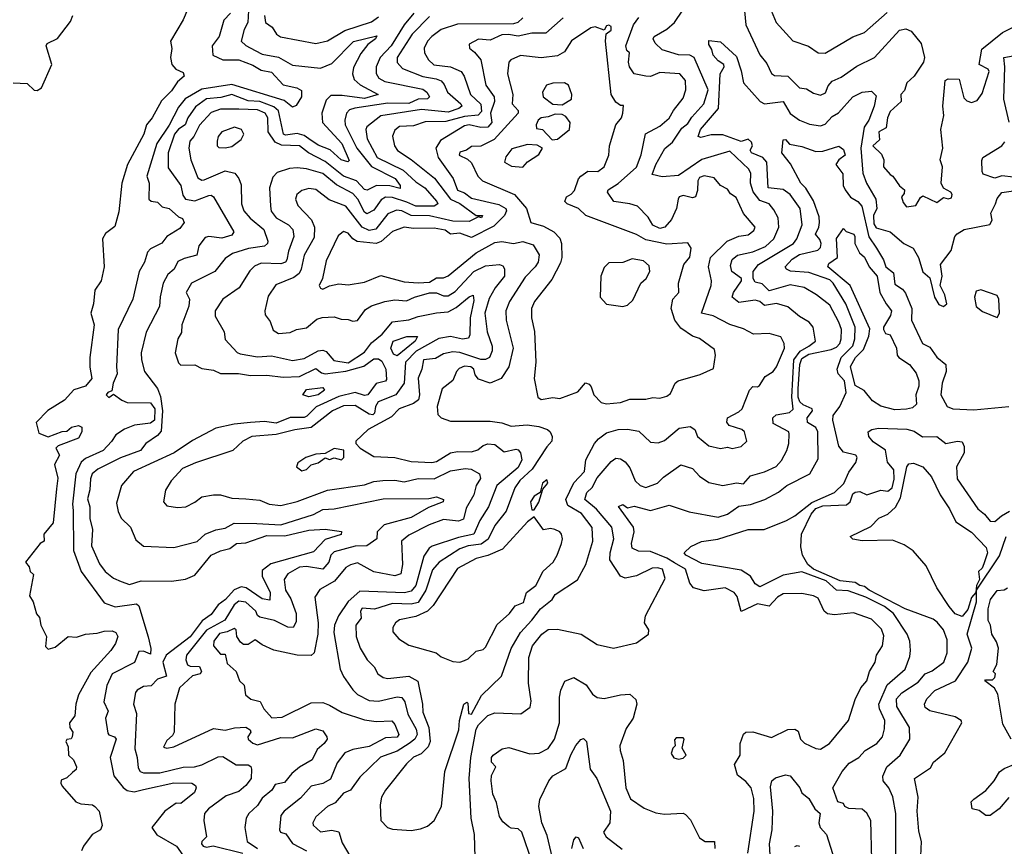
# Model space of a CAD drawing. Extents: x 1995148 to 2088947, y 769131 to 906009.
# Tile 133 of 256: x 2004952 to 2009186, y 808174 to 811727. Entities that reach past the tile are written whole.
import ezdxf

# ---------------------------------------------------------------- set-up
doc = ezdxf.new("R2010")
doc.units = 0

msp = doc.modelspace()

# ---------------------------------------------------------------- linework, layer by layer
at = {"layer": '0CON05XD'}
for points in [[(2006913.2, 808026.8), (2006907.3, 808225), (2006893.5, 808295), (2006885.3, 808465), (2006892, 808555), (2006915, 808677.1), (2006925, 808696.4), (2006965, 808735.8), (2006995, 808746.9), (2007107.3, 808742.7), (2007147.5, 808772.5), (2007151.7, 808798.3), (2007140, 808875), (2007141.2, 808985), (2007157.1, 809035), (2007198, 809085), (2007225, 809105.7), (2007265, 809107.5), (2007365.8, 809085.8), (2007435, 809041.2), (2007505, 809026.2), (2007605, 809048.8), (2007656.2, 809085), (2007656.7, 809105), (2007639.4, 809135), (2007643.1, 809165), (2007728, 809325), (2007715.8, 809365), (2007695, 809371.1), (2007671.3, 809368.7), (2007605, 809336.9), (2007555, 809327.1), (2007536, 809335), (2007489.1, 809405), (2007490.7, 809435), (2007506.9, 809495), (2007498.8, 809545), (2007432.3, 809622.3), (2007382.2, 809665), (2007390.9, 809695), (2007413.8, 809716.2), (2007435, 809757.5), (2007495, 809828), (2007515, 809842), (2007535, 809840), (2007556.3, 809826.3), (2007575, 809801.2), (2007598.1, 809745), (2007620, 809725), (2007645, 809715.6), (2007695, 809734.5), (2007720, 809760), (2007795, 809814), (2007845, 809798.1), (2007875.4, 809765.4), (2007915, 809737.5), (2007975.8, 809724.2), (2008035, 809735.6), (2008065, 809731.4), (2008095, 809765.6), (2008155, 809782.9), (2008205, 809807.1), (2008228.2, 809831.8), (2008250.5, 809875), (2008259.2, 809905), (2008261.2, 809945), (2008260, 809955), (2008191.3, 809991.3), (2008190.6, 810015), (2008205, 810028.4), (2008261.7, 810038.3), (2008277.4, 810052.6), (2008271.6, 810105), (2008281.2, 810265), (2008307.6, 810302.4), (2008345, 810324), (2008374.2, 810345), (2008364, 810405), (2008347.4, 810427.4), (2008305, 810451.4), (2008255, 810492.2), (2008206.4, 810506.4), (2008155, 810497.8), (2008134.3, 810515), (2008115, 810521.3), (2008045, 810511.2), (2008016.4, 810535), (2008020.8, 810555), (2008055.3, 810604.7), (2008055.4, 810614.6), (2008014, 810644), (2008009.1, 810670.9), (2008015, 810696.7), (2008038.8, 810715), (2008105, 810729.6), (2008158.6, 810751.4), (2008194.7, 810785.3), (2008216.2, 810835), (2008213.5, 810875), (2008195, 810910), (2008175, 810936), (2008135, 810950.5), (2008106.5, 810986.5), (2008093.9, 811025), (2008095.4, 811065.4), (2008087.1, 811085), (2008005, 811161.8), (2007885, 811126.6), (2007785, 811057.5), (2007715, 811051.4), (2007671.7, 811061.7), (2007688, 811105), (2007726.7, 811173.3), (2007758.9, 811201.1), (2007798.6, 811261.4), (2007825, 811280.4), (2007842, 811308), (2007894.5, 811365), (2007912.5, 811425), (2007852.2, 811565), (2007834.1, 811574.1), (2007785, 811576.4), (2007715, 811598.1), (2007685, 811626.7), (2007676.2, 811645), (2007680, 811655), (2007735, 811685.7), (2007767.5, 811715), (2007875.7, 811875)], [(2005675.8, 811774.2), (2005655, 811726.7), (2005600, 811635), (2005606.4, 811603.6), (2005600, 811565), (2005606.2, 811535), (2005624.2, 811514.2), (2005655, 811500), (2005660, 811485), (2005630.7, 811459.3), (2005605, 811421.2), (2005561.8, 811378.2), (2005521.4, 811305), (2005497.5, 811275), (2005485.6, 811235), (2005415.4, 811105), (2005391.9, 811025), (2005378.3, 810901.7), (2005361.7, 810838.3), (2005321.3, 810808.7), (2005308, 810785), (2005316, 810665), (2005302, 810605), (2005275.9, 810564.1), (2005270, 810505), (2005258.6, 810465), (2005273.1, 810415), (2005254.3, 810274.3), (2005253.2, 810233.2), (2005261.9, 810185), (2005235, 810151.4), (2005184.7, 810135.3), (2005145, 810091.9), (2005073.1, 810046.9), (2005023.1, 809995), (2005035, 809950), (2005075, 809933.8), (2005135, 809956.5), (2005155, 809958), (2005175, 809975.7), (2005205, 809982), (2005218.8, 809975), (2005220, 809955), (2005205, 809928), (2005117.5, 809895), (2005107.5, 809885), (2005123.3, 809855), (2005101.2, 809815), (2005116.6, 809756.6), (2005110.7, 809710.7)], [(2005858, 811755), (2005830, 811725), (2005810, 811655), (2005780, 811615), (2005782.5, 811575), (2005825, 811554.2), (2005894.3, 811554.3), (2005955, 811532), (2005990.1, 811510.1), (2006035, 811502.2), (2006085, 811447.5), (2006143.9, 811433.9), (2006163.3, 811423.3), (2006164, 811395), (2006141.2, 811358.8), (2006125, 811351.2), (2006089.1, 811379.1), (2005865, 811448.1), (2005735, 811428.7), (2005663.7, 811386.3), (2005635, 811350.9), (2005595, 811273.8), (2005541.9, 811195), (2005499.6, 811055), (2005509.3, 811025), (2005507.5, 810955), (2005517.4, 810947.4), (2005545, 810942.2), (2005565, 810922.5), (2005595, 810915.5), (2005635, 810880), (2005652.5, 810872.5), (2005660, 810855), (2005641.1, 810828.9), (2005585.5, 810794.5), (2005563.3, 810766.7), (2005515, 810742.5), (2005501.7, 810728.3), (2005489.4, 810685), (2005465.4, 810644.6), (2005438.5, 810525), (2005376.2, 810395), (2005368.5, 810235), (2005371.9, 810205), (2005354.2, 810165), (2005348, 810132), (2005331.2, 810125), (2005324.5, 810115), (2005335, 810103.5), (2005355, 810116.7), (2005390.9, 810090.9), (2005415, 810081.9), (2005515, 810080), (2005532.9, 810055), (2005531.8, 810005), (2005515, 809993.1), (2005446.4, 809983.7), (2005402.4, 809967.6), (2005365, 809942.9), (2005346.6, 809913.4), (2005310.8, 809875), (2005235, 809840.9), (2005216.2, 809825), (2005193.3, 809775), (2005179.2, 809645), (2005182.5, 809617.5), (2005182.9, 809445), (2005216.5, 809355), (2005315, 809220.5), (2005362.6, 809202.6), (2005455, 809215.5), (2005465, 809208.1), (2005505, 809074.4), (2005515.8, 809024.2), (2005515, 809000), (2005485, 809012.5), (2005465, 809010.8), (2005445.8, 808964.2), (2005350.5, 808915), (2005327.5, 808865), (2005313.5, 808795), (2005332.7, 808755), (2005321.5, 808725), (2005330.7, 808660.7), (2005335, 808652.9), (2005360, 808645), (2005366.7, 808635), (2005341.2, 808555), (2005357.4, 808477.4), (2005397.1, 808427.1), (2005414.3, 808414.3), (2005445, 808408.2), (2005485, 808418.3), (2005615, 808446.2), (2005692.5, 808445), (2005708, 808435), (2005711.2, 808425), (2005703.3, 808405), (2005645, 808357.5), (2005625, 808358.8), (2005575.7, 808325), (2005520, 808255), (2005542.4, 808222.4), (2005627.1, 808175), (2005654, 808135)], [(2005936, 811766), (2005933.6, 811715), (2005917.3, 811685), (2005904.4, 811635), (2005925, 811615.5), (2005964, 811595), (2005995, 811578.8), (2006065, 811565.4), (2006125, 811531.1), (2006245, 811519.2), (2006295, 811538.4), (2006386.8, 811633.2), (2006488.1, 811658.1), (2006482.5, 811645), (2006449.3, 811620.7), (2006418.8, 811581.2), (2006388.1, 811521.9), (2006382.5, 811495), (2006390.5, 811470.5), (2006416.5, 811446.5), (2006493.3, 811405), (2006435, 811388.1), (2006338.5, 811401.5), (2006289.5, 811400.5), (2006269.5, 811380.5), (2006251.9, 811325), (2006254.6, 811285), (2006336.9, 811195), (2006368.3, 811121.7), (2006363.8, 811116.2), (2006335, 811124.6), (2006287, 811167), (2006235, 811187.9), (2006195.4, 811215.4), (2006175, 811229.4), (2006145, 811237.6), (2006095, 811231.1), (2006087.1, 811235), (2006065.4, 811335.4), (2006045, 811352.9), (2005985.4, 811375.4), (2005935, 811378.3), (2005865, 811405.2), (2005817.4, 811392.6), (2005755, 811387.5), (2005707.7, 811352.3), (2005675.4, 811305), (2005663.1, 811275), (2005635, 811257.1), (2005618.2, 811235), (2005591.3, 811155), (2005590.7, 811090.7), (2005644.7, 811014.7), (2005653, 810973), (2005665.3, 810955.3), (2005705, 810948.2), (2005765, 810971.5), (2005775, 810973.1), (2005785, 810965.6), (2005872.5, 810815), (2005865, 810800.8), (2005821.9, 810788.1), (2005765, 810794.6), (2005749.4, 810790.6), (2005723.1, 810755), (2005714.2, 810715), (2005659.4, 810700.6), (2005632.6, 810687.4), (2005616.5, 810655), (2005588.8, 810631.2), (2005568.9, 810595), (2005555.6, 810535.6), (2005553.6, 810493.6), (2005495.8, 810384.2), (2005474.4, 810295), (2005475.6, 810265.6), (2005488.8, 810215), (2005545, 810141.4), (2005557.9, 810107.9), (2005566.1, 810045), (2005561.2, 809958.8), (2005545, 809939.5), (2005494.2, 809905), (2005472, 809875), (2005385, 809844.1), (2005287.5, 809795), (2005264.4, 809775), (2005256.1, 809753.9), (2005253.8, 809706.2), (2005243.2, 809666.8), (2005253.3, 809633.3), (2005253.6, 809583.6), (2005264.6, 809535), (2005260.6, 809465), (2005295, 809388), (2005320, 809355), (2005355, 809326.7), (2005388, 809312), (2005425, 809299.4), (2005475, 809315.5), (2005605, 809312.9), (2005665, 809321.8), (2005705, 809339.5), (2005776.2, 809425), (2005815, 809444.2), (2005856.1, 809453.9), (2005885, 809475.4), (2005925, 809478), (2006015, 809509.7), (2006092.2, 809507.8), (2006195, 809532.5), (2006265, 809537.1), (2006336.4, 809526.4), (2006335, 809514.3), (2006265, 809492.9), (2006215, 809439.5), (2006032.1, 809387.9), (2005995, 809360), (2005994.6, 809335), (2006028.5, 809265), (2006028.1, 809231.9), (2005995, 809237.8), (2005925.7, 809284.3), (2005905, 809288.8), (2005875, 809276.5), (2005837.2, 809235), (2005805, 809211.2), (2005775, 809170.6), (2005737.4, 809142.6), (2005685, 809074.7), (2005581.8, 808995), (2005567.9, 808965), (2005582.9, 808905), (2005545, 808892.1), (2005517.1, 808862.9), (2005485, 808861.1), (2005458, 808845), (2005450, 808835), (2005441.9, 808785), (2005454.3, 808745), (2005446.6, 808593.4), (2005457.9, 808555), (2005461.8, 808511.7), (2005470.6, 808495), (2005485, 808489.2), (2005555, 808488.9), (2005655, 808513.5), (2005704.5, 808515.5), (2005735, 808523.6), (2005805, 808557.8), (2005825, 808560), (2005883.7, 808523.7), (2005935, 808523.3), (2005946.2, 808516.2), (2005949.4, 808505), (2005947.1, 808465), (2005924.2, 808435), (2005895, 808410), (2005839.8, 808390.2)], [(2006646.9, 811755), (2006605.4, 811705), (2006549.2, 811615), (2006501.8, 811565), (2006485.4, 811524.6), (2006484.4, 811495.6), (2006496.5, 811475), (2006521.9, 811461.9), (2006685, 811428.2), (2006703.1, 811415), (2006714, 811395), (2006705, 811387.5), (2006665, 811385.3), (2006625, 811366.1), (2006535, 811367.8), (2006392.9, 811347.1), (2006370.4, 811339.6), (2006358.1, 811325), (2006350, 811295), (2006352.1, 811275), (2006401.6, 811175), (2006465, 811096.7), (2006566.5, 811045), (2006588.6, 811015), (2006587.9, 811002.1), (2006543.1, 811013.1), (2006485.7, 811014.3), (2006446, 810994), (2006435, 810997.1), (2006400.9, 811035), (2006345, 811054.7), (2006265, 811117.7), (2006194.1, 811154.1), (2006155, 811184.5), (2006078.3, 811188.3), (2006050.2, 811200.2), (2006021.2, 811245), (2006018.7, 811305), (2006007.3, 811325), (2005975, 811339.5), (2005895, 811343.1), (2005815, 811342.2), (2005775, 811328.8), (2005725, 811273.6), (2005700.9, 811225), (2005683.6, 811205), (2005680, 811175), (2005688.7, 811125), (2005717.6, 811047.6), (2005735, 811037.5), (2005745, 811038.6), (2005835, 811076.7), (2005877, 811067), (2005894.3, 811045), (2005905, 811017.5), (2005905.5, 810935), (2005915.4, 810905.4), (2005943.5, 810873.5), (2006002.2, 810825), (2006019.2, 810775), (2006017.5, 810765), (2006005, 810753.5), (2005936, 810744), (2005867.3, 810722.7), (2005835, 810700), (2005791.2, 810645), (2005691.4, 810595), (2005667.5, 810555), (2005682.7, 810525), (2005679.6, 810495), (2005649.6, 810415), (2005647.6, 810382.4), (2005632, 810355), (2005620, 810295), (2005635, 810252.5), (2005645, 810242), (2005705, 810242.9), (2005735, 810228.1), (2005785, 810220), (2005815, 810205.5), (2005893.6, 810206.4), (2005945, 810197.5), (2006015, 810199.2), (2006085, 810190), (2006155, 810193.8), (2006225, 810227.1), (2006249.2, 810209.2), (2006265, 810205.3), (2006355, 810216.7), (2006431.6, 810238.4), (2006475, 810268.6), (2006495, 810268.7), (2006509.4, 810259.4), (2006527.1, 810225), (2006529.7, 810180.3), (2006525, 810173.9), (2006485, 810163.2), (2006448.6, 810115), (2006435, 810112.3), (2006395, 810124.3), (2006325, 810107.6), (2006226.8, 810063.2), (2006187.4, 810022.6), (2006175, 810016.9), (2006115, 810017), (2006055, 809993.3), (2006005, 809999.7), (2005945, 809995.2), (2005875, 809988.2), (2005795, 809970.6), (2005695, 809918.2), (2005616.9, 809865), (2005441.2, 809785), (2005389.4, 809725), (2005368.6, 809648.6), (2005375, 809613.3), (2005388, 809585), (2005428, 809545), (2005451.2, 809491.2), (2005484.3, 809464.3), (2005615, 809458.6), (2005715, 809484.3), (2005750, 809515), (2005795, 809534.3), (2005835, 809541.1), (2005875, 809563.5), (2005971.7, 809561.7), (2006075, 809555.9), (2006215, 809600.7), (2006255, 809621.8), (2006303.8, 809623.8), (2006515, 809668), (2006711.7, 809668.3), (2006745, 809676.7), (2006773.8, 809665), (2006773.3, 809655), (2006709.8, 809630.2), (2006635, 809587.3), (2006520, 809555), (2006488.9, 809525), (2006487.7, 809495), (2006445, 809465.2), (2006395, 809463.3), (2006305, 809440), (2006290, 809425), (2006281.2, 809395), (2006255.2, 809364.8), (2006185, 809376.6), (2006155, 809373.3), (2006104.7, 809345.3), (2006089.5, 809320.5), (2006094.6, 809275), (2006117.4, 809237.4), (2006141.5, 809175), (2006141.7, 809138.3), (2006128.8, 809115), (2006105, 809115.6), (2006048, 809145), (2005985, 809158.2), (2005975.3, 809165.3), (2005967.9, 809185), (2005925, 809223.3), (2005895, 809227.7), (2005875, 809212.1), (2005833.6, 809146.4), (2005755, 809103.3), (2005669.5, 808995), (2005667.1, 808975), (2005673.8, 808953.8), (2005685, 808947.8), (2005725, 808946.4), (2005734.4, 808925), (2005728.8, 808915), (2005695, 808906.2), (2005640, 808855), (2005619.2, 808785), (2005615.7, 808664.3), (2005609.4, 808650.6), (2005585, 808628.8), (2005570, 808600), (2005585, 808596.2), (2005615, 808602), (2005785, 808680.8), (2005835, 808672.5), (2005876.4, 808683.6), (2005925, 808685.5), (2005942.9, 808675), (2005945.8, 808665), (2005933.3, 808645), (2005934.6, 808634.6), (2005955, 808617.1), (2005975, 808610.5), (2006075, 808640.8), (2006125, 808640.5), (2006225, 808679.2), (2006255, 808670), (2006273.3, 808645), (2006273.8, 808635), (2006260.8, 808615), (2006230.8, 808589.2), (2006210, 808545), (2006155.4, 808514.6), (2006122.8, 808487.2), (2006091.5, 808448.5), (2006050.8, 808439.2), (2006036, 808415), (2005995, 808381.4), (2005975, 808348.6), (2005938, 808315), (2005925.9, 808294.1), (2005920.8, 808255), (2005930.8, 808195), (2005975, 808164.4)], [(2008065.3, 811794.7), (2008075, 811704.5), (2008135, 811576), (2008165, 811539.2), (2008185, 811495.7), (2008197, 811487), (2008255, 811484.3), (2008305, 811434.2), (2008335, 811429.4), (2008365, 811410.8), (2008395, 811402.5), (2008417.5, 811412.5), (2008427.9, 811442.1), (2008445, 811463.1), (2008485, 811479.4), (2008552.4, 811527.6), (2008627.8, 811565), (2008735, 811681.4), (2008762.5, 811687.5), (2008785, 811677.1), (2008828.2, 811625), (2008842.9, 811565), (2008837.9, 811545), (2008798.6, 811485), (2008767.3, 811455), (2008757.2, 811422.8), (2008741.4, 811405), (2008741.9, 811375), (2008695, 811332.5), (2008683.8, 811305), (2008678.3, 811261.7), (2008646.2, 811245), (2008648.9, 811211.1), (2008620.8, 811185), (2008658.3, 811148.3), (2008667.8, 811125), (2008666.9, 811095), (2008695, 811061.2), (2008706.7, 811055), (2008735, 811013.3), (2008756.1, 810996.1), (2008755, 810980), (2008743.8, 810965), (2008750.8, 810940.8), (2008765, 810922.5), (2008805, 810928), (2008825, 810963.3), (2008835, 810970), (2008895, 810941.2), (2008925, 810962.5), (2008945, 810956.7), (2008958.6, 810961.4), (2008962, 810975), (2008956.2, 810985), (2008925, 811002.5), (2008913.8, 811025), (2008920, 811095), (2008910, 811125), (2008921.4, 811175), (2008913.2, 811255), (2008925.3, 811315), (2008921.6, 811355), (2008931.4, 811465), (2008945, 811472.2), (2008992.1, 811472.1), (2009011.1, 811391.1), (2009025, 811378.1), (2009045, 811371.2), (2009069.7, 811380.3), (2009090.2, 811409.8), (2009120.6, 811505), (2009115.8, 811515), (2009077.5, 811535), (2009089.3, 811600.8), (2009178, 811672), (2009235, 811701.1)], [(2008183.6, 811766.4), (2008204.4, 811714.4), (2008276.6, 811636.6), (2008343.4, 811613.4), (2008385, 811584.2), (2008415, 811582.9), (2008535, 811652.9), (2008585, 811672.5), (2008682.7, 811757.3)], [(2004924, 811455), (2004985, 811453.3), (2005015, 811424.2), (2005027.1, 811422.9), (2005045.6, 811434.4), (2005090, 811535), (2005066.7, 811615), (2005070, 811625), (2005115, 811645.8), (2005170.7, 811719.3), (2005180, 811745)], [(2006005.5, 811745), (2006008.6, 811715), (2006038, 811695), (2006057.1, 811665), (2006073.4, 811653.4), (2006225, 811624.4), (2006275, 811636.7), (2006349.9, 811680.1), (2006465, 811718.2), (2006495, 811740)], [(2007115.6, 811735), (2007094.7, 811715.3), (2007075, 811709.2), (2006835, 811707.3), (2006765, 811684.4), (2006724.3, 811655), (2006705.5, 811634.5), (2006690.8, 811605), (2006692.9, 811585), (2006709.4, 811555), (2006733.5, 811533.5), (2006805, 811524.1), (2006850, 811505), (2006863.6, 811485), (2006890.9, 811405), (2006934.3, 811364.3), (2006937.2, 811332.8), (2006922.9, 811317.1), (2006865, 811310.4), (2006785, 811288.8), (2006695, 811288.2), (2006645, 811270.5), (2006585, 811267.3), (2006565, 811252), (2006555.7, 811225.7), (2006564.4, 811185), (2006577.1, 811165), (2006635, 811126.5), (2006735.7, 811045.7), (2006805.1, 810955.1), (2006845, 810936.9), (2006915, 810885.8), (2006942.5, 810885), (2006937.5, 810875), (2006925, 810880), (2006885, 810859.2), (2006815, 810861.7), (2006715, 810883.9), (2006635, 810885.7), (2006595, 810905.8), (2006571.7, 810908.3), (2006535, 810892.7), (2006483.1, 810826.9), (2006455, 810821.4), (2006425, 810835.4), (2006355, 810926.2), (2006283.1, 810953.1), (2006225, 810997.1), (2006195, 811001.4), (2006165, 810992.5), (2006144.2, 810975), (2006137.5, 810955), (2006148.3, 810928.3), (2006206.6, 810866.6), (2006219.2, 810835), (2006218.8, 810791.2)], [(2007289.4, 811735), (2007215, 811669.5), (2007155, 811669), (2007095, 811655.9), (2007054.1, 811664.1), (2007025, 811662.2), (2006975, 811638.5), (2006925, 811643.8), (2006885, 811621.2), (2006885.7, 811605), (2006908, 811588), (2006934.6, 811554.6), (2006956.2, 811445), (2006992, 811395), (2006993.1, 811375), (2006976.9, 811325), (2006981.8, 811285), (2006965.6, 811265), (2006935, 811264.2), (2006885, 811275.6), (2006865, 811271.1), (2006762.2, 811207.8), (2006741.9, 811175), (2006751.1, 811135), (2006816.2, 811045), (2006835, 810994.2), (2006865, 810982.1), (2006895, 810960.3), (2007012, 810932), (2007042.9, 810915), (2007045.4, 810905), (2007037.1, 810885), (2006991, 810839), (2006895, 810790.4), (2006845, 810809.4), (2006805, 810805.6), (2006782.1, 810822.1), (2006735, 810831.6), (2006645, 810829.5), (2006605, 810834.6), (2006555, 810817.3), (2006506, 810774), (2006484.6, 810764.6), (2006403.2, 810773.2), (2006384.6, 810784.6), (2006365, 810810), (2006345, 810816), (2006321.7, 810798.3), (2006270.2, 810689.8), (2006254, 810615), (2006240.5, 810585), (2006245, 810572.9), (2006255, 810568.1), (2006285, 810583.3), (2006325, 810591.4), (2006365, 810586.7), (2006435, 810598.6), (2006505, 810627.1), (2006605, 810600), (2006665, 810595.5), (2006715, 810599.4), (2006745, 810617.3), (2006775, 810617.9), (2006794.7, 810625.3), (2006914.8, 810725.2), (2006995, 810769.4), (2007025, 810773.3), (2007075, 810765.5), (2007115, 810773.8), (2007159.6, 810759.6), (2007186.2, 810716.2), (2007180.9, 810685), (2007168.9, 810665), (2007125, 810620.8), (2007058.6, 810515), (2007042.5, 810475), (2007044.5, 810435), (2007074.5, 810315), (2007055.7, 810235), (2007022, 810185), (2006975, 810164.3), (2006925, 810182), (2006910.9, 810200.9), (2006904.6, 810225), (2006892.5, 810235), (2006865, 810238.4), (2006842.5, 810227.5), (2006830, 810215), (2006815, 810176), (2006769.1, 810140.9), (2006747.1, 810065), (2006750.3, 810030.3), (2006765, 810016), (2006805, 810000.8), (2006975, 810001.1), (2007025, 809993.5), (2007065, 809980), (2007134.7, 809985.3), (2007185, 809978.8), (2007222, 809965), (2007232.5, 809955), (2007241.4, 809935), (2007240.6, 809915), (2007218.4, 809891.6), (2007155.1, 809794.9), (2007103.4, 809746.6), (2007081.5, 809715), (2007044.5, 809615), (2006995, 809553.1), (2006966, 809494), (2006936.9, 809473.1), (2006880, 809465), (2006845, 809453.1), (2006756.5, 809395), (2006727.5, 809362.5), (2006698.4, 809275), (2006665, 809222.5), (2006635.3, 809214.7), (2006555, 809218.1), (2006477.2, 809192.8), (2006425, 809196.9), (2006417, 809185), (2006420.4, 809155), (2006398.2, 809125), (2006398.9, 809075), (2006415.8, 809025), (2006446.2, 808975), (2006476.2, 808945), (2006492, 808915), (2006515, 808899.4), (2006535, 808894.5), (2006625, 808905.4), (2006664, 808884), (2006683.8, 808785), (2006685, 808750), (2006710.9, 808685), (2006716.9, 808625), (2006709.1, 808600.9), (2006678.1, 808571.9), (2006645, 808557.3), (2006615, 808528.1), (2006524.6, 808415.4), (2006508.6, 808385), (2006501.7, 808351.7)], [(2006715, 811741.5), (2006640.3, 811665), (2006575.6, 811565), (2006575, 811542.5), (2006597.8, 811517.8), (2006685, 811482.5), (2006743, 811473), (2006763.8, 811463.8), (2006777.8, 811447.8), (2006792.2, 811415), (2006848.9, 811365), (2006853.1, 811355), (2006840.6, 811345), (2006795, 811330.2), (2006679.3, 811340.7), (2006505, 811313.3), (2006445, 811267.1), (2006440.5, 811255), (2006446.4, 811215), (2006488.8, 811135), (2006600.7, 811080.7), (2006655, 811030.8), (2006694.8, 811004.8), (2006745.6, 810945), (2006750, 810935), (2006734.5, 810925.5), (2006655, 810925.8), (2006617.3, 810942.7)], [(2006501.7, 808351.7), (2006504.4, 808285), (2006533.8, 808255), (2006555, 808247.5), (2006635, 808241.9), (2006675, 808249.4), (2006705, 808260.8), (2006734, 808285), (2006765.7, 808345), (2006780.8, 808495), (2006840.8, 808675), (2006843.1, 808715), (2006862.5, 808785), (2006875, 808793.3), (2006879.5, 808789.5), (2006882.5, 808745), (2006895, 808742), (2006938.3, 808821.7), (2007024.4, 808905), (2007065, 809023.8), (2007105, 809093.1), (2007154.7, 809145.3), (2007191.2, 809195), (2007241.4, 809235), (2007255, 809255.6), (2007350.5, 809319.5), (2007386.4, 809385), (2007417.3, 809485), (2007414.1, 809544.1), (2007368.2, 809605), (2007308.6, 809638.6), (2007301.2, 809665), (2007335, 809735.6), (2007381.1, 809785), (2007386.5, 809835), (2007423.6, 809905), (2007440.6, 809925), (2007475, 809951.8), (2007525, 809965.9), (2007565, 809967.6), (2007615, 809958.1), (2007665, 809910.8), (2007697.6, 809907.6), (2007725, 809918.8), (2007788.4, 809971.6), (2007835, 809977.9), (2007855.6, 809965.6), (2007866.2, 809935), (2007915, 809895.7), (2007965, 809884), (2007995, 809890), (2008015, 809883.8), (2008055, 809892), (2008078.8, 809915), (2008068.8, 809955), (2008056.7, 809965), (2008002.2, 809982.2), (2007992.3, 809997.7), (2007996.2, 810015), (2008045, 810041.5), (2008058.5, 810055), (2008090.6, 810135), (2008105, 810150), (2008125, 810149.2), (2008133.8, 810155), (2008156.9, 810193.1), (2008191.4, 810215), (2008206.7, 810235), (2008240, 810315), (2008238.9, 810335), (2008225, 810364), (2008175, 810377.5), (2008107.5, 810375), (2008065, 810397.5), (2008005, 810416.9), (2007934.1, 810454.1), (2007884.2, 810465), (2007925.4, 810585), (2007927.1, 810605), (2007914.4, 810665), (2007921.9, 810705), (2007994.6, 810775.4), (2008045, 810796.9), (2008085, 810802.5), (2008109.4, 810820.6), (2008114.5, 810835), (2008064.6, 810894.6), (2008032.9, 810962.9), (2008009.1, 810979.1), (2007995, 810998.8), (2007965, 811014.2), (2007937.6, 811047.6), (2007895, 811055.4), (2007875, 811048.9), (2007867.8, 811035), (2007867, 810993), (2007858, 810965), (2007845, 810960.6), (2007805, 810970.7), (2007788.1, 810965), (2007783.9, 810955), (2007776.1, 810915), (2007755, 810868.1), (2007725.6, 810835), (2007705, 810828.8), (2007675, 810844.5), (2007655, 810877.8), (2007608.6, 810925), (2007575, 810936.2), (2007506.7, 810945), (2007480, 810985), (2007482.5, 810995), (2007525, 811023.1), (2007605, 811093.5), (2007625, 811146.2), (2007643.1, 811236.9), (2007705, 811269.1), (2007745, 811303.6), (2007763, 811337), (2007805, 811390), (2007816.2, 811425), (2007815.7, 811465), (2007791.2, 811495), (2007705, 811500.5), (2007665, 811483.5), (2007645, 811483.6), (2007595, 811494.4), (2007574.5, 811525), (2007570, 811545), (2007574.1, 811584.1), (2007562.7, 811595), (2007558.9, 811615), (2007591.9, 811705), (2007615, 811735.8)], [(2007475, 810075.8), (2007535, 810082), (2007575, 810096.2), (2007645, 810096.2), (2007675, 810103.3), (2007705, 810100), (2007735, 810109.2), (2007750, 810120), (2007771.1, 810165), (2007783.1, 810175), (2007878.8, 810201.2), (2007935, 810227.5), (2007944.2, 810285), (2007939.2, 810309.2), (2007875, 810356), (2007845, 810367.1), (2007795, 810400.8), (2007768.5, 810435), (2007752.9, 810485), (2007760.8, 810525), (2007786.2, 810555), (2007784.3, 810595), (2007808, 810675), (2007834.3, 810705.7), (2007840, 810745), (2007825, 810767.5), (2007735, 810761.8), (2007645, 810780.6), (2007605, 810803.5), (2007386, 810886), (2007354.3, 810915), (2007306.7, 810935), (2007296.7, 810945), (2007304, 810965), (2007323.1, 810976.9), (2007337.2, 810992.8), (2007355, 811043.3), (2007365, 811054), (2007395, 811075.8), (2007437.5, 811075), (2007466, 811095), (2007486, 811145), (2007488.1, 811185), (2007515.6, 811275), (2007540, 811305), (2007546, 811325), (2007548.3, 811358.3), (2007535, 811357.5), (2007515, 811372), (2007495.6, 811405), (2007471.2, 811635), (2007473.6, 811666.4), (2007495, 811682.5), (2007495, 811697.5), (2007485, 811702.9), (2007475, 811700), (2007465, 811682.5), (2007426.4, 811696.4), (2007407.6, 811692.4), (2007325, 811635.8), (2007295, 811588.6), (2007265, 811571.4), (2007195, 811563.6), (2007105, 811573.6), (2007063.3, 811555), (2007055.8, 811544.2), (2007049.2, 811495), (2007073.1, 811405), (2007069.1, 811365), (2007096.2, 811336.2), (2007095.6, 811325), (2006992.5, 811212.5), (2006935, 811183.3), (2006895, 811181.4), (2006873.7, 811166.3), (2006845, 811157.3), (2006842.2, 811145), (2006877.6, 811127.6), (2006895, 811111.2), (2006921.5, 811055), (2006942.5, 811035), (2007080, 810975), (2007131.4, 810915), (2007150, 810855), (2007205, 810838.9), (2007249.2, 810815), (2007275, 810787.5), (2007281.8, 810765), (2007283.6, 810705), (2007277.8, 810682.2), (2007240.2, 810609.8), (2007165.7, 810515), (2007153.5, 810485), (2007152.5, 810445), (2007166.4, 810386.4), (2007171.8, 810255), (2007164.4, 810185), (2007180, 810105), (2007195, 810094.5), (2007245, 810103.1), (2007275, 810099.2), (2007352.1, 810127.9), (2007385, 810165.8), (2007400.5, 810160.5), (2007409.5, 810149.5), (2007421.2, 810115), (2007452.1, 810082.1), (2007475, 810075.8)], [(2007768, 809392), (2007735, 809412.7), (2007665, 809440.4), (2007612.7, 809442.7), (2007585.8, 809455.8), (2007582.2, 809475), (2007593.8, 809525), (2007592.1, 809545), (2007526.7, 809635), (2007545, 809643.3), (2007565, 809628.8), (2007595, 809635.5), (2007665, 809617.8), (2007745, 809640), (2007830.9, 809610.9), (2007955, 809588.9), (2007995, 809601.5), (2008045, 809635.5), (2008095, 809643.3), (2008156.1, 809663.9), (2008214.6, 809695.4), (2008251.2, 809725), (2008350, 809775), (2008385, 809840), (2008384.6, 809955.4), (2008375, 809974.6), (2008338.9, 809995), (2008337.5, 810015), (2008361.1, 810045), (2008359.4, 810055), (2008321.5, 810071.5), (2008306.5, 810085), (2008299.4, 810105), (2008299.2, 810140.8), (2008306.1, 810245), (2008315, 810270), (2008345, 810290), (2008440.9, 810309.1), (2008465, 810319.4), (2008478.7, 810335), (2008484.5, 810354.5), (2008486, 810395), (2008475, 810427.1), (2008435, 810500), (2008378, 810545), (2008325, 810576.5), (2008265, 810587.8), (2008175, 810561.8), (2008145, 810591.5), (2008115, 810599.2), (2008105.6, 810615), (2008105.6, 810645), (2008129.5, 810675), (2008279.5, 810765), (2008293.6, 810785), (2008317.1, 810845), (2008308, 810915), (2008265, 810975.6), (2008235, 810997.1), (2008170.8, 811005), (2008164.2, 811114.2), (2008146.9, 811135), (2008099.2, 811155), (2008093.8, 811166.2), (2008102.7, 811185), (2008099.5, 811200.5), (2008085, 811213.5), (2008055, 811202.9), (2007975, 811232.1), (2007925, 811231.9), (2007881.2, 811221.2), (2007870, 811225), (2007880, 811255), (2007956.4, 811345), (2007964.1, 811495), (2007981.2, 811525), (2007980, 811535), (2007955, 811550), (2007933.5, 811575), (2007928.6, 811598.6), (2007915, 811620), (2007915, 811637.5), (2007965, 811632.5), (2008035, 811568.8), (2008055, 811507.5), (2008064, 811455), (2008135.4, 811375), (2008155, 811365.3), (2008235, 811375.4), (2008265, 811323.3), (2008305, 811295.8), (2008347.9, 811277.9), (2008395, 811271.4), (2008415, 811278.6), (2008445, 811310.9), (2008472.9, 811327.1), (2008534.6, 811395.4), (2008575, 811415.8), (2008615, 811420), (2008635, 811400), (2008626.4, 811355), (2008603.2, 811295), (2008582.9, 811265), (2008568.6, 811175), (2008577.5, 811067.5), (2008592.9, 811025), (2008634, 810955), (2008637.3, 810915), (2008623.9, 810885), (2008625, 810849.4), (2008635, 810831.7), (2008694.5, 810814.5), (2008754.4, 810764.4), (2008793.8, 810745), (2008817.5, 810705), (2008835, 810643.8), (2008865, 810617.5), (2008885.5, 810535), (2008905, 810502.9), (2008925, 810494), (2008938.8, 810505), (2008929.6, 810545), (2008909.4, 810585), (2008918.6, 810625), (2008911.1, 810675), (2008957.8, 810735), (2008973.8, 810795), (2008982.9, 810807.1), (2009013.3, 810825), (2009123.2, 810846.8), (2009133.9, 810865), (2009128.5, 810895), (2009147.3, 810935), (2009155, 810958.6), (2009175, 810984), (2009225, 810991.2)], [(2009206.2, 811286.2), (2009183.5, 811385), (2009188.8, 811525), (2009184.3, 811565), (2009255, 811576.8)], [(2007285, 811360.5), (2007324.2, 811385.8), (2007325.6, 811405), (2007312, 811445), (2007295, 811455.7), (2007245, 811454.2), (2007216.7, 811445), (2007200.8, 811415), (2007202.9, 811395), (2007244.2, 811364.2), (2007285, 811360.5)], [(2007241.2, 811211.2), (2007265, 811213.8), (2007316.7, 811255), (2007318.8, 811285), (2007300.8, 811310.8), (2007285, 811319.1), (2007255, 811321.2), (2007225, 811309.1), (2007195, 811305.4), (2007182, 811295), (2007173.3, 811275), (2007175, 811260), (2007200, 811255), (2007241.2, 811211.2)], [(2005835, 811175.7), (2005865, 811182.5), (2005905, 811212.5), (2005915.6, 811235), (2005906.2, 811255), (2005875.4, 811265.4), (2005820.8, 811245), (2005806, 811225), (2005800.8, 811205), (2005801.2, 811185), (2005808.3, 811178.3), (2005835, 811175.7)], [(2008615.7, 808115), (2008611.4, 808285), (2008595, 808316.7), (2008575, 808333.3), (2008516.7, 808336.7), (2008500, 808345), (2008495, 808357.5), (2008470, 808365), (2008448, 808425), (2008489.2, 808495), (2008519.4, 808530.6), (2008560, 808555), (2008588, 808585), (2008637.1, 808615), (2008662.5, 808645), (2008670.9, 808679.1), (2008671.5, 808715), (2008648.5, 808765), (2008646.5, 808785), (2008681.5, 808868.5), (2008759.2, 808935), (2008779.7, 808990.3), (2008782.5, 809015), (2008780, 809055), (2008768.1, 809085), (2008709.1, 809175), (2008671.4, 809205), (2008590.7, 809245), (2008515, 809271.6), (2008465, 809275.4), (2008419.3, 809315), (2008315, 809353.1), (2008235, 809338.8), (2008135, 809289.4), (2008115, 809302.5), (2008095, 809335.7), (2008055, 809360.9), (2007885, 809389.4), (2007816, 809425), (2007810, 809435), (2007837.4, 809462.6), (2007883.9, 809483.9), (2007954.5, 809494.5), (2008084.5, 809535.5), (2008153.8, 809536.2), (2008250, 809575), (2008285.8, 809595), (2008358.3, 809651.7), (2008456, 809694), (2008496.5, 809733.5), (2008517.9, 809782.1), (2008546.8, 809823.2), (2008552.5, 809845), (2008548, 809855), (2008495, 809868), (2008475, 809893.8), (2008448.6, 810005), (2008450.6, 810025), (2008478.2, 810065), (2008506, 810125), (2008498.6, 810175), (2008471.2, 810205), (2008467.3, 810225), (2008483.8, 810275), (2008534.7, 810325), (2008543.6, 810355), (2008544.7, 810405.3), (2008504.7, 810505), (2008449.3, 810595), (2008435, 810608.2), (2008345, 810640.3), (2008266.2, 810646.2), (2008248.8, 810655), (2008244, 810664), (2008273, 810697), (2008305, 810718.2), (2008384, 810736), (2008395, 810748), (2008398.5, 810765), (2008392.7, 810782.7), (2008373.5, 810805), (2008388.8, 810835), (2008391.9, 810855), (2008389.1, 810879.2), (2008365, 810948.6), (2008332.2, 811002.2), (2008311.1, 811025), (2008267, 811107), (2008229.2, 811155), (2008235, 811210), (2008245, 811212.5), (2008262.5, 811192.5), (2008315, 811181.8), (2008375, 811160.5), (2008405, 811161.5), (2008475, 811183.8), (2008495, 811168.8), (2008502, 811145), (2008473.8, 811125), (2008461.2, 811105), (2008492.1, 811065), (2008493.6, 811015), (2008501.1, 810995), (2008525, 810964.5), (2008556, 810946), (2008573.5, 810925), (2008603.9, 810793.8), (2008636.8, 810745), (2008666.2, 810695), (2008676.1, 810665), (2008709.1, 810639.1), (2008715, 810590.8), (2008748.6, 810568.6), (2008761.5, 810551.5), (2008787.8, 810485), (2008786.4, 810435), (2008834.3, 810335), (2008865, 810320), (2008896.1, 810276.1), (2008934.4, 810245), (2008935.3, 810214.7), (2008918.5, 810165), (2008912.2, 810115), (2008940, 810065), (2008965, 810053.8), (2009055, 810049.6), (2009205, 810064.4)], [(2007115, 811093.8), (2007135, 811116.7), (2007185, 811147.5), (2007200, 811175), (2007177, 811187), (2007135, 811191.2), (2007068.1, 811171.9), (2007042.6, 811137.4), (2007036.7, 811115), (2007067.3, 811097.3), (2007115, 811093.8)], [(2009225, 811050), (2009175, 811056.4), (2009145, 811046.4), (2009095, 811062.9), (2009090, 811075), (2009088.8, 811121.2), (2009094.2, 811135), (2009175.6, 811184.4), (2009187.7, 811202.3)], [(2006617.3, 810942.7), (2006555, 810963.3), (2006525, 810964.1), (2006507.1, 810952.9), (2006475, 810908.2), (2006445, 810892.9), (2006435, 810899.5), (2006406.8, 810955), (2006385, 810980), (2006315, 811017.8), (2006255, 811066.4), (2006185, 811086.2), (2006145, 811090), (2006112.4, 811087.6), (2006059.2, 811070.8), (2006040.3, 811049.7), (2006026, 811005), (2006030, 810925), (2006034, 810904), (2006054.7, 810874.7), (2006108.6, 810845), (2006126.5, 810825), (2006130.5, 810795), (2006107.4, 810732.6), (2006101.5, 810695), (2006095, 810684.4), (2006075, 810677.7), (2005990, 810680), (2005962, 810668), (2005942, 810648), (2005895.7, 810575), (2005826.2, 810525), (2005792.5, 810475), (2005793.2, 810453.2), (2005831.2, 810385), (2005835, 810352.5), (2005886.9, 810296.9), (2005900.5, 810290.5), (2005975, 810277.9), (2006035, 810282.7), (2006125, 810261.8), (2006175, 810270.4), (2006235, 810304.2), (2006255, 810306.2), (2006270.6, 810300.6), (2006302.5, 810262.5), (2006365, 810251.6), (2006435, 810298.2), (2006465, 810338.6), (2006510.5, 810375), (2006555, 810428.8), (2006625, 810436.3), (2006665, 810451.3), (2006745, 810467.4), (2006795, 810470.9), (2006829.6, 810490.4), (2006885, 810535.7), (2006902.5, 810542.5), (2006905, 810520), (2006888.7, 810445), (2006887.4, 810372.6), (2006882.2, 810357.8), (2006856.7, 810353.3), (2006805, 810364.7), (2006755, 810357.1), (2006657.6, 810302.4), (2006611.8, 810255), (2006605.3, 810164.7), (2006569.5, 810115), (2006492.9, 810085), (2006481.6, 810065), (2006477.9, 810035), (2006470.9, 810029.1), (2006455, 810030.7), (2006395, 810068.9), (2006345, 810066.9), (2006297.5, 810045), (2006206.2, 809973.8), (2006135, 809964.7), (2006055, 809943.5), (2005950, 809935), (2005911.2, 809915), (2005868.8, 809875), (2005707.6, 809822.4), (2005651.9, 809798.1), (2005604.2, 809745), (2005578.6, 809705), (2005570, 809655), (2005585, 809637.5), (2005630.8, 809630.8), (2005666.4, 809633.6), (2005705, 809652.5), (2005735, 809676), (2005785, 809684.3), (2005815, 809684.3), (2005865, 809670), (2005925, 809667.1), (2005985, 809662.1), (2006025, 809644.5), (2006075, 809638.2), (2006145, 809655.4), (2006275, 809704.4), (2006435, 809726.9), (2006475, 809741.4), (2006513.4, 809746.6), (2006565, 809747.5), (2006605, 809741.1), (2006665, 809754.6), (2006735, 809753.8), (2006805, 809788.2), (2006867.2, 809797.2), (2006893.3, 809795), (2006928.8, 809775), (2006932.9, 809755), (2006915.5, 809725), (2006905.4, 809685), (2006872.3, 809627.7), (2006859.8, 809580.2), (2006838.7, 809571.3), (2006775, 809578.2), (2006712.5, 809555), (2006625, 809511.1), (2006594.2, 809485), (2006598.9, 809385), (2006590.5, 809345), (2006565, 809335.8), (2006475, 809353.1), (2006405, 809392.5), (2006375, 809384.3), (2006355, 809372.5), (2006305.9, 809314.1), (2006242.4, 809277.6), (2006221.4, 809245), (2006235.4, 809135), (2006234.6, 809085), (2006218.1, 809005), (2006206, 808994), (2006145, 808995.4), (2006045, 809016.4), (2005995, 809039.2), (2005965, 809061.2), (2005935, 809041.9), (2005915, 809041.9), (2005901.2, 809051.2), (2005886, 809075), (2005882.5, 809105), (2005875, 809110.6), (2005844.8, 809095.2), (2005811.4, 809088.6), (2005787.4, 809055), (2005785.7, 809035.8), (2005815, 809000), (2005835, 809000), (2005845, 808960), (2005882.5, 808925), (2005897.5, 808885), (2005917.1, 808867.1), (2005923.3, 808825), (2005945.8, 808805.8), (2005985.6, 808795.6), (2006001.4, 808765), (2006036.4, 808726.4), (2006081.1, 808728.9), (2006205, 808790.8), (2006255, 808791.9), (2006285, 808781.1), (2006338.9, 808748.9), (2006435, 808717.9), (2006485, 808710.4), (2006552.6, 808712.6), (2006565, 808698), (2006582.9, 808655), (2006575, 808643.6), (2006525, 808640.5), (2006455, 808602.8), (2006385, 808589.6), (2006350, 808575), (2006317.7, 808532.3), (2006287.9, 808462.1), (2006256, 808444), (2006205, 808432.2), (2006159.2, 808380.8), (2006089.2, 808325), (2006075, 808306.2), (2006069.4, 808245), (2006073.1, 808235), (2006097, 808227), (2006125.9, 808185.9), (2006185, 808154.2)], [(2008715, 810050), (2008655, 810065.4), (2008619, 810089), (2008582.9, 810132.9), (2008544.6, 810155), (2008525, 810236.7), (2008545.5, 810275), (2008580, 810310), (2008602.9, 810367.1), (2008607.6, 810397.6), (2008522.6, 810585), (2008427.5, 810665), (2008430.9, 810679.1), (2008468.1, 810705), (2008463.6, 810786.4), (2008495, 810830), (2008506.4, 810816.4), (2008538.8, 810805), (2008543.8, 810795), (2008542.5, 810765), (2008562.5, 810725), (2008585, 810705.6), (2008605.4, 810665.4), (2008638.6, 810625), (2008651.2, 810555), (2008677.7, 810505), (2008701.2, 810475), (2008697.1, 810455), (2008666, 810405), (2008666.2, 810395), (2008675, 810377.5), (2008695, 810372.5), (2008722.2, 810315), (2008725.6, 810285), (2008732.2, 810275), (2008778.5, 810245), (2008807.2, 810207.2), (2008818.8, 810175), (2008818.4, 810151.6), (2008805.4, 810115), (2008808.8, 810075), (2008791, 810059), (2008765, 810053.3), (2008715, 810050)], [(2006218.8, 810791.2), (2006174.7, 810715.3), (2006162.9, 810655), (2006153.6, 810636.4), (2006131, 810619), (2006053.2, 810586.8), (2006021.3, 810538.7), (2006006, 810475), (2006007.7, 810457.7), (2006029.7, 810429.7), (2006042.7, 810392.7), (2006065, 810378), (2006115, 810381.9), (2006142.5, 810395), (2006185, 810403.1), (2006230.4, 810439.6), (2006253.1, 810446.9), (2006305, 810450), (2006335, 810439.2), (2006365, 810438.8), (2006385, 810431.2), (2006405, 810433.8), (2006439.3, 810480.7), (2006465, 810497.5), (2006522.5, 810515), (2006565, 810523.5), (2006615, 810519.1), (2006650, 810535), (2006715, 810552.4), (2006745, 810553.4), (2006775, 810540), (2006795, 810540.4), (2006825, 810559.2), (2006905, 810644.6), (2006955, 810668.8), (2007015.4, 810675.4), (2007029.1, 810669.1), (2007036.6, 810656.6), (2007037.3, 810625), (2006996.2, 810573.8), (2006971.3, 810528.7), (2006952.8, 810465), (2006962.3, 810385), (2006983.1, 810323.1), (2006983.4, 810303.4), (2006972.5, 810275), (2006955, 810266.1), (2006935, 810266.6), (2006845, 810296.2), (2006815, 810299.6), (2006775, 810291.3), (2006739.5, 810270.5), (2006688, 810265), (2006681.5, 810225), (2006666.2, 810186.2), (2006671.8, 810115), (2006666.8, 810093.2), (2006645, 810077.9), (2006584.2, 810055), (2006550.8, 810019.2), (2006450, 809965), (2006397.5, 809915), (2006397.5, 809905), (2006416.7, 809885), (2006475, 809849.4), (2006565, 809844.4), (2006635, 809828.5), (2006725, 809824), (2006745, 809827.5), (2006805, 809864.5), (2006835, 809871.1), (2006895, 809870), (2006921.9, 809878.1), (2006945, 809896.5), (2006965, 809903.6), (2006995, 809901.1), (2007035, 809869.6), (2007085, 809880.8), (2007095, 809877.5), (2007105.7, 809865), (2007111.9, 809835), (2007095, 809802.2), (2007003.8, 809725), (2006967.4, 809632.6), (2006931.2, 809575), (2006905, 809515.5), (2006838.5, 809501.5), (2006725.4, 809464.6), (2006712.5, 809455), (2006689.4, 809420.6), (2006655.7, 809295), (2006635, 809270.4), (2006606.1, 809263.9), (2006415, 809270), (2006364.6, 809225.4), (2006322.5, 809165), (2006305.4, 809125), (2006302.9, 809092.9), (2006330, 808935), (2006343.8, 808903.8), (2006385, 808846.2), (2006405, 808826.9), (2006455, 808801.1), (2006495, 808797.8), (2006575, 808816.7), (2006595, 808813.1), (2006608.8, 808795), (2006621.4, 808741.4), (2006657.5, 808677.5), (2006660.9, 808655), (2006651.1, 808635), (2006627.5, 808615), (2006575, 808583.2), (2006503.5, 808556.5), (2006415, 808470.8), (2006374.5, 808415.5), (2006345, 808401.9), (2006309.3, 808360.7), (2006275, 808344.2), (2006225, 808300), (2006212.5, 808275), (2006214.2, 808265), (2006245, 808236.2), (2006295, 808243.1), (2006325, 808236.2), (2006338.3, 808188.3), (2006376.7, 808125)], [(2007545, 810494), (2007565, 810500), (2007589.1, 810520.9), (2007622.5, 810595), (2007645.8, 810615), (2007662, 810645), (2007659.4, 810669.4), (2007635, 810690), (2007585, 810699.2), (2007545, 810684), (2007485, 810682), (2007465, 810662.5), (2007451.2, 810625), (2007448.8, 810535), (2007475, 810503.8), (2007545, 810494)], [(2009155, 810446.7), (2009165.6, 810465), (2009161.9, 810525), (2009155, 810541.2), (2009085, 810566.2), (2009065, 810560), (2009058, 810535), (2009064.4, 810494.4), (2009092.6, 810472.6), (2009155, 810446.7)], [(2006575, 810282.4), (2006559.7, 810289.7), (2006548.4, 810315), (2006558.6, 810345), (2006617.5, 810365), (2006663.3, 810365), (2006652.5, 810345), (2006575, 810282.4)], [(2006195, 810106), (2006170, 810115), (2006185, 810137.1), (2006255.8, 810145.8), (2006263.3, 810135), (2006235, 810113.9), (2006195, 810106)], [(2008718.9, 808115), (2008719.6, 808315), (2008706.2, 808386.2), (2008690, 808425), (2008665.6, 808455), (2008663.3, 808475), (2008681.2, 808515), (2008737.8, 808565), (2008778.9, 808635), (2008778.6, 808685), (2008724.1, 808774.1), (2008722.6, 808807.4), (2008745, 808833.6), (2008815, 808879.5), (2008845.3, 808914.7), (2008875, 808928.2), (2008925.8, 808965), (2008940.6, 809005), (2008940.7, 809060.7), (2008925, 809104.2), (2008897.6, 809137.6), (2008879.6, 809149.6), (2008759.4, 809195), (2008604.4, 809275), (2008585, 809290.8), (2008565, 809294.6), (2008545, 809307.1), (2008480.6, 809315), (2008365, 809365.6), (2008341.3, 809385), (2008318.3, 809425), (2008311.3, 809461.3), (2008313.4, 809515), (2008355, 809601.8), (2008375, 809625.9), (2008405, 809637.9), (2008507.7, 809642.3), (2008523.2, 809655), (2008535, 809688.6), (2008545, 809696.7), (2008565, 809699.4), (2008595, 809684.5), (2008655, 809704.4), (2008685, 809700.4), (2008703.2, 809715), (2008712.5, 809752.5), (2008711.4, 809791.4), (2008682.9, 809825), (2008675, 809876.7), (2008622.1, 809912.1), (2008602.9, 809935), (2008600.8, 809955), (2008615.7, 809965.7), (2008645, 809970.8), (2008767.4, 809967.4), (2008797.9, 809957.9), (2008834.4, 809934.4), (2008895, 809935.8), (2008935, 809905.7), (2008985, 809915.5), (2009005, 809912), (2009012.7, 809892.7), (2009013.8, 809865), (2008980.4, 809805), (2008983.8, 809753.8), (2009071.9, 809625), (2009101.1, 809601.1), (2009125, 809570.8), (2009145, 809570), (2009173.1, 809595), (2009208.5, 809615)], [(2006165, 809788), (2006185, 809794), (2006205, 809814), (2006235, 809822.5), (2006265, 809843.3), (2006285, 809836.7), (2006305, 809844.2), (2006336, 809835), (2006345.7, 809845), (2006346.4, 809876.4), (2006305, 809883.3), (2006265, 809862.5), (2006225, 809860), (2006182.5, 809845), (2006148.3, 809821.7), (2006142.5, 809805), (2006165, 809788)], [(2009005, 809162.2), (2008975, 809172.5), (2008949.1, 809205), (2008895.8, 809285), (2008849.5, 809379.5), (2008793.8, 809443.8), (2008755, 809470.4), (2008705, 809490.4), (2008575, 809486.2), (2008535, 809494.6), (2008522.5, 809505), (2008611.8, 809548.2), (2008646.1, 809583.9), (2008685, 809601.1), (2008718.5, 809631.5), (2008738.9, 809671.1), (2008766.6, 809805), (2008775, 809817.2), (2008795, 809820.8), (2008835.2, 809805.2), (2008872.7, 809762.7), (2008910, 809685), (2008949.7, 809625), (2008978.1, 809568.1), (2009045, 809523.8), (2009107.9, 809457.9), (2009113.2, 809435), (2009097.9, 809387.9), (2009090.2, 809369.8), (2009074.3, 809355), (2009078.9, 809321.1), (2009066.2, 809295), (2009063.8, 809265), (2009045, 809243.3), (2009028.6, 809191.4), (2009005, 809162.2)], [(2007165, 809620), (2007185, 809652.5), (2007201.7, 809708.3), (2007223.3, 809735), (2007218.8, 809748.8), (2007200, 809735), (2007190, 809695), (2007165, 809678.8), (2007148.8, 809655), (2007155, 809620), (2007165, 809620)], [(2005110.7, 809710.7), (2005096.2, 809563.8), (2005056.2, 809515), (2005057.5, 809485), (2005040, 809475), (2004977.5, 809395), (2004992.5, 809375), (2004997.5, 809355), (2005011.7, 809341.7), (2004995, 809250), (2005010, 809225), (2005023.8, 809173.8), (2005037.7, 809157.7), (2005043.3, 809125), (2005067.5, 809075), (2005062.7, 809032.7), (2005075, 809021.2), (2005105, 809029.2), (2005160, 809075), (2005196.7, 809073.3), (2005235, 809086), (2005285, 809090), (2005315, 809099.2), (2005349.5, 809099.5), (2005365, 809092.5), (2005373.8, 809075), (2005364.2, 809045.8), (2005343.8, 809015), (2005258.7, 808921.3), (2005205.5, 808825), (2005193.1, 808785), (2005188.6, 808735), (2005166.2, 808705), (2005168, 808685), (2005180, 808665), (2005178, 808645), (2005173.6, 808636.4), (2005155, 808632.5), (2005151.2, 808625), (2005160.8, 808600.8), (2005161.9, 808565), (2005183.8, 808545), (2005196.2, 808515), (2005195, 808503.8), (2005179.1, 808490.9), (2005155, 808468.8), (2005131.2, 808458.8), (2005128.8, 808445), (2005135, 808432.5), (2005193.8, 808365), (2005215, 808356.9), (2005265, 808352.2), (2005275.3, 808345.3), (2005294.4, 808324.4), (2005306.4, 808263.6), (2005300, 808245), (2005263.8, 808225), (2005226.2, 808175), (2005218, 808155)], [(2006845, 808966), (2006865, 808972.5), (2006880.5, 808979.5), (2006915, 809012), (2006945, 809020), (2006955, 809030), (2007005, 809127.1), (2007058.8, 809175), (2007083.1, 809206.9), (2007118.4, 809221.6), (2007132, 809265), (2007171.5, 809295), (2007203.4, 809356.6), (2007246.7, 809395), (2007263.8, 809425), (2007282, 809475), (2007286, 809495), (2007282, 809515), (2007275, 809526.2), (2007253.9, 809536.1), (2007235, 809540), (2007203.9, 809533.9), (2007165, 809590), (2007135, 809568.8), (2007028.3, 809451.7), (2006965.8, 809424.2), (2006915, 809411.5), (2006835, 809368.5), (2006730.4, 809209.6), (2006706.1, 809183.9), (2006655, 809161.2), (2006585, 809146.9), (2006568.8, 809135), (2006556.1, 809113.9), (2006556.7, 809095), (2006582, 809065), (2006625, 809038.6), (2006742.5, 809005), (2006765, 808988.6), (2006815, 808968.8), (2006845, 808966)], [(2008820.5, 808005), (2008829.4, 808195), (2008818.3, 808238.3), (2008811.1, 808325), (2008815.5, 808385.5), (2008800, 808465), (2008868.5, 808511.5), (2008881.2, 808535), (2008930, 808575), (2009003.3, 808705), (2009000, 808715), (2008975, 808730), (2008865, 808755.8), (2008845, 808770), (2008842, 808785), (2008852.6, 808807.4), (2008886.4, 808843.6), (2008975.5, 808885), (2009028.5, 808965), (2009045.6, 809025), (2009025.5, 809085.5), (2009065.8, 809225), (2009065.8, 809274.2), (2009165, 809422), (2009194.1, 809505)], [(2008082.5, 808145), (2008110.8, 808325), (2008109.5, 808379.5), (2008098.1, 808425), (2008075, 808452.5), (2008038.9, 808478.9), (2008025.6, 808525), (2008049.4, 808565), (2008050, 808615), (2008064.4, 808655.6), (2008075, 808664), (2008105, 808666), (2008185, 808640.8), (2008255, 808676.2), (2008285, 808678), (2008299.4, 808669.4), (2008310, 808635), (2008327, 808617), (2008375, 808594.2), (2008395, 808591.4), (2008434.2, 808615), (2008516.2, 808715), (2008544.2, 808805), (2008569.2, 808855), (2008594.4, 808885), (2008605.7, 808925), (2008630.8, 808965), (2008636.9, 808995), (2008662.5, 809035), (2008668, 809078), (2008657.6, 809107.6), (2008615, 809150), (2008536.7, 809176.7), (2008455, 809168.9), (2008425, 809173.1), (2008411.9, 809185), (2008385, 809240), (2008365, 809250.6), (2008315, 809260.5), (2008235, 809258.8), (2008210, 809245), (2008175, 809206.7), (2008123.9, 809216.1), (2008055, 809183.3), (2008037.1, 809247.1), (2008024.6, 809264.6), (2007985, 809284.4), (2007895, 809271.5), (2007849.2, 809285), (2007833.6, 809305), (2007815.4, 809365), (2007768, 809392)], [(2009215.7, 808635), (2009178.8, 808698.8), (2009158.3, 808828.3), (2009144.2, 808854.2), (2009102.5, 808885), (2009105, 808890), (2009135, 808890), (2009145, 808900), (2009147.5, 808915), (2009137.5, 808925), (2009153.8, 808955), (2009161.1, 809025), (2009152.7, 809052.7), (2009132.5, 809085), (2009126.7, 809125), (2009116.7, 809145), (2009116.2, 809195), (2009126.7, 809235), (2009155, 809273.3), (2009185, 809275.7), (2009200, 809285)], [(2007156.1, 808106.1), (2007111.4, 808235), (2007095, 808248.5), (2007065, 808251.2), (2007055, 808258), (2007029.1, 808279.1), (2007015, 808302.5), (2007002.7, 808362.7), (2006987.3, 808397.3), (2006978.8, 808455), (2006981.2, 808478.8), (2006998.8, 808515), (2006981.4, 808535), (2006981.4, 808555), (2006988, 808565), (2007027.3, 808592.7), (2007055, 808599.2), (2007145, 808571.8), (2007185.5, 808574.5), (2007225, 808594), (2007252.2, 808635), (2007273.3, 808705), (2007273.1, 808815), (2007279.4, 808845), (2007295.8, 808884.2), (2007335, 808898.8), (2007388.5, 808868.5), (2007415, 808827.5), (2007435, 808813.1), (2007465, 808808.5), (2007535, 808825.6), (2007575, 808827.5), (2007601.2, 808805), (2007606, 808785), (2007590, 808725), (2007559.3, 808680.7), (2007533.3, 808605), (2007533.8, 808585), (2007547.5, 808542.5), (2007558.9, 808425), (2007578.3, 808378.3), (2007638, 808338), (2007687.3, 808317.3), (2007725, 808311.4), (2007805, 808315.8), (2007815, 808310), (2007837, 808287), (2007875, 808210), (2007900, 808195), (2007940, 808195), (2007941.2, 808165)], [(2007255, 808073.8), (2007220, 808220), (2007197.5, 808275), (2007184, 808345), (2007188.8, 808375), (2007226.7, 808455), (2007245, 808476.7), (2007301.2, 808508.8), (2007322.4, 808567.6), (2007343, 808607), (2007365, 808633.3), (2007377, 808637), (2007390, 808625), (2007405.7, 808505)], [(2007785, 808548.8), (2007805, 808553.3), (2007817.5, 808565), (2007800, 808595), (2007810, 808635), (2007805, 808640), (2007775, 808640), (2007768.3, 808631.7), (2007770, 808605), (2007760, 808595), (2007753.3, 808573.3), (2007765, 808553.8), (2007785, 808548.8)], [(2007405.7, 808505), (2007434, 808465), (2007492, 808325), (2007490, 808275), (2007462.5, 808235), (2007474, 808215), (2007542, 808162)], [(2009205, 808384), (2009163.8, 808335), (2009125, 808306.2), (2009106.1, 808306.1), (2009077.7, 808327.7), (2009047.5, 808335), (2009043.3, 808365), (2009055, 808376.7), (2009107, 808413), (2009142.5, 808455), (2009165.8, 808494.2), (2009185, 808508.8), (2009227.5, 808525)], [(2008179.5, 808135), (2008175.5, 808185), (2008187.5, 808245), (2008190, 808325), (2008180.9, 808429.1), (2008185.7, 808455), (2008201.5, 808468.5), (2008245, 808480.8), (2008265, 808476), (2008306, 808425), (2008315, 808403.3), (2008345, 808378.8), (2008371.2, 808335), (2008393.8, 808315), (2008388, 808275), (2008394, 808255), (2008421.2, 808225), (2008455.7, 808115)], [(2005839.8, 808390.2), (2005764.2, 808335), (2005747.5, 808315), (2005744.2, 808284.2), (2005756, 808215), (2005736, 808195), (2005734.6, 808185), (2005740.9, 808175), (2005755, 808169.6), (2005784.3, 808175.7), (2005912, 808145)], [(2007326.5, 808165), (2007335, 808202), (2007345, 808214), (2007355, 808210), (2007374.6, 808165)], [(2008285, 808172.5), (2008295, 808176.7), (2008305, 808173.8)]]:
    msp.add_lwpolyline(points, dxfattribs=at)

doc.saveas('drawing.dxf')
